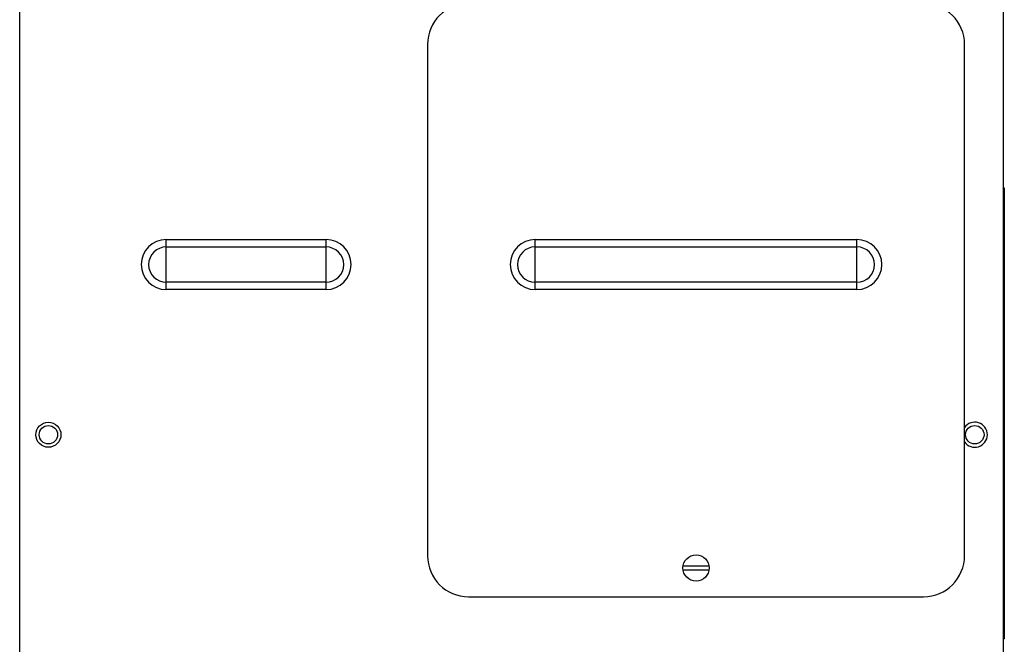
# Model space of a CAD drawing. Header units: millimetres. Extents: x 0 to 1700, y 0 to 1200.
# Tile 12 of 44: x 536 to 776, y 433 to 586. Entities that reach past the tile are written whole.
import ezdxf

# ---------------------------------------------------------------- set-up
doc = ezdxf.new("R2010")
doc.units = ezdxf.units.MM
doc.header["$LTSCALE"] = 93.5
doc.layers.add('00_COMPONENTS', color=7, linetype='CONTINUOUS')

msp = doc.modelspace()

# ---------------------------------------------------------------- linework, layer by layer
at = {"layer": '00_COMPONENTS', "color": 7, "linetype": 'CONTINUOUS'}
for p, q in [((535.52, 396.13), (535.52, 787.93)), ((775.52, 396.13), (775.52, 787.93)), ((775.52, 544.63), (775.72, 544.63)), ((775.72, 544.63), (775.72, 434.63)), ((697.36, 452.43), (703.68, 452.43)), ((703.68, 451.43), (697.36, 451.43)), ((775.52, 434.63), (775.72, 434.63))]:
    msp.add_line(p, q, dxfattribs=at)
at = {"layer": '00_COMPONENTS', "color": 3, "linetype": 'CONTINUOUS'}
for p, q in [((635.02, 579.63), (635.02, 454.93)), ((766.02, 454.93), (766.02, 579.63)), ((645.02, 444.93), (756.02, 444.93))]:
    msp.add_line(p, q, dxfattribs=at)
at = {"layer": '00_COMPONENTS', "color": 9, "linetype": 'CONTINUOUS'}
for p, q in [((571.27, 532.01), (610.27, 532.01)), ((571.27, 519.85), (571.27, 532.01)), ((610.27, 519.85), (610.27, 532.01)), ((661.27, 532.01), (739.77, 532.01)), ((661.27, 519.85), (661.27, 532.01)), ((739.77, 519.85), (739.77, 532.01)), ((571.27, 530.23), (610.27, 530.23)), ((661.27, 530.23), (739.77, 530.23)), ((610.27, 521.63), (571.27, 521.63)), ((739.77, 521.63), (661.27, 521.63)), ((610.27, 519.85), (571.27, 519.85)), ((739.77, 519.85), (661.27, 519.85))]:
    msp.add_line(p, q, dxfattribs=at)
at = {"layer": '00_COMPONENTS', "color": 7, "linetype": 'CONTINUOUS'}
for centre, radius in [((542.52, 484.43), 3.06), ((542.52, 484.43), 2.25), ((768.52, 484.43), 2.25), ((700.52, 451.93), 3.2)]:
    msp.add_circle(centre, radius, dxfattribs=at)
at = {"layer": '00_COMPONENTS', "color": 3, "linetype": 'CONTINUOUS'}
for centre, start, end in [((645.02, 579.63), 90, 180), ((756.02, 579.63), 0, 90), ((645.02, 454.93), 180, 270), ((756.02, 454.93), 270, 360)]:
    msp.add_arc(centre, 10, start, end, dxfattribs=at)
at = {"layer": '00_COMPONENTS', "color": 9, "linetype": 'CONTINUOUS'}
for centre, radius, start, end in [((571.27, 525.93), 6.08, 90, 270), ((610.27, 525.93), 6.08, 270, 90), ((661.27, 525.93), 6.08, 90, 270), ((739.77, 525.93), 6.08, 270, 90), ((571.27, 525.93), 4.3, 90, 270), ((610.27, 525.93), 4.3, 270, 90), ((661.27, 525.93), 4.3, 90, 270), ((739.77, 525.93), 4.3, 270, 90)]:
    msp.add_arc(centre, radius, start, end, dxfattribs=at)
at = {"layer": '00_COMPONENTS', "color": 7, "linetype": 'CONTINUOUS'}
msp.add_arc((768.52, 484.43), 3.06, 214.992, 145.008, dxfattribs=at)

doc.saveas('drawing.dxf')
